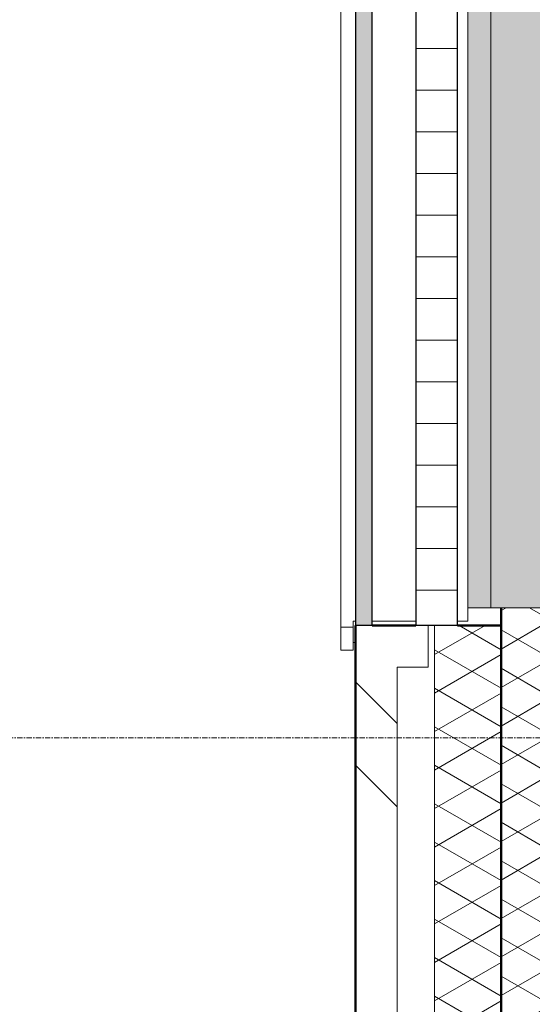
# Model space of a CAD drawing. Header units: millimetres. Extents: x 3625 to 132892, y -52547 to 67182.
# Tile 13 of 256: x 31469 to 32700, y 18688 to 21052. Entities that reach past the tile are written whole.
import ezdxf

# ---------------------------------------------------------------- set-up
doc = ezdxf.new("R2010")
doc.units = ezdxf.units.MM
doc.linetypes.add('stramien', pattern=[22.225, 12.7, -3.175, 3.175, -3.175])
for name, color, linetype, lineweight in [('A-GLAZ', 6, 'Continuous', 18), ('A-WALL', 2, 'Continuous', 25), ('A-WALL-PATT', 2, 'Continuous', 50), ('I-WALL', 2, 'Continuous', 25), ('S-GRID', 1, 'Continuous', 18)]:
    doc.layers.add(name, color=color, linetype=linetype, lineweight=lineweight)

# ---------------------------------------------------------------- blocks, each defined once
blk = doc.blocks.new('31_KA_Houten kozijn metselwerkgevel met draaiend deel verdieping - 31_KA_Houten kozijn metselwerkgevel met draaiend deel verdieping-V225-Plotview plafond begane grond - 1 op 100')
at = {"layer": 'A-GLAZ'}
for p, q in [((-706.5, 210.1), (-706.5, 180.1)), ((-706.5, 210.1), (706.5, 210.1)), ((-706.5, 180.1), (-706.5, 180.1)), ((-651.7, 180.1), (-706.5, 180.1)), ((-688.5, 175), (-688.5, 180.1))]:
    blk.add_line(p, q, dxfattribs=at)
blk = doc.blocks.new('31_KA_Dubbel houten kozijn metselwerkgevel met draaiend deel begane grond - 31_KA_Dubbel houten kozijn metselwerkgevel met draaiend deel begane grond-V247-Plotview plafond begane grond - 1 op 100')
at = {"layer": 'A-GLAZ', "lineweight": 25}
h = blk.add_hatch(color=256, dxfattribs=at)
h.paths.add_polyline_path([(-2428.8, 135), (-866.3, 135), (-866.3, 175), (-2428.8, 175)], flags=0)
h.paths.add_polyline_path([(-863.3, 135), (699.2, 135), (699.2, 175), (-863.3, 175)], flags=0)
at = {"layer": 'A-GLAZ'}
h = blk.add_hatch(dxfattribs=at)
h.set_pattern_fill('FP_347', color=256, style=0, pattern_type=2)
h.set_pattern_definition([(270, (6482.27, 3941.6), (100, 6e-15), [])])
h.paths.add_polyline_path([(-2428.8, 30), (-2428.8, -70), (699.2, -70), (699.2, 30), (-2317.4, 30)], flags=0)
at = {"layer": 'A-GLAZ', "lineweight": 25}
for points in [[(-2386.2, -150.1), (-952.2, -150.1), (-952.2, -95), (-2386.2, -95)], [(-2386.2, -257.2), (-2386.2, -323.6), (-952.2, -323.6), (-952.2, -150.1), (-2386.2, -150.1)]]:
    blk.add_hatch(color=256, dxfattribs=at).paths.add_polyline_path(points, flags=0)
at = {"layer": 'A-GLAZ'}
for p, q in [((-2433.2, 210), (-2433.2, 180)), ((703.5, 210), (-2433.2, 210)), ((-2418.2, 180), (-2433.2, 180)), ((-2418.2, 175), (-2418.2, 180)), ((-2418.2, 30), (-2418.2, 135)), ((-2418.2, -95), (-2418.2, -70)), ((688.5, -95), (-2418.2, -95)), ((-2386.2, -150.1), (-2386.2, -95)), ((-2386.2, -323.6), (-2386.2, -150.1)), ((-952.2, -150.1), (-2386.2, -150.1)), ((-2386.2, -150.1), (-952.2, -150.1))]:
    blk.add_line(p, q, dxfattribs=at)
at = {"layer": 'A-GLAZ', "lineweight": 25}
for p, q in [((-866.3, 175), (-2428.8, 175)), ((-2428.8, 135), (-2428.8, 175)), ((-2428.8, 135), (-866.3, 135)), ((699.2, 30), (-2428.8, 30)), ((-2428.8, -70), (-2428.8, 30)), ((-2428.8, -70), (699.2, -70))]:
    blk.add_line(p, q, dxfattribs=at)

msp = doc.modelspace()

# ---------------------------------------------------------------- hatches: boundary and pattern name
at = {"layer": 'A-WALL-PATT', "lineweight": 18}
h = msp.add_hatch(dxfattribs=at)
h.set_pattern_fill('FP_394', color=256, angle=120, style=0, pattern_type=2)
h.set_pattern_definition([(30, (32665.24, 27508.2), (80.0104, -46.182), []), (330, (32665.24, 27600.6), (0.0104, -92.382), [])])
h.paths.add_polyline_path([(32625.2, 18598.2), (32735.2, 18598.2), (32735.2, 19640.2), (32625.2, 19640.2), (32625.2, 18928.2)], flags=0)
h.paths.add_polyline_path([(32625.2, 22682.9), (32735.2, 22682.9), (32735.2, 23306.9), (32625.2, 23306.9), (32625.2, 23081.6)], flags=0)
h.paths.add_polyline_path([(32625.2, 26349.5), (32735.2, 26349.5), (32735.2, 26978.9), (32625.2, 26978.9), (32625.2, 26454.1)], flags=0)
h.paths.add_polyline_path([(32735.2, 28235), (32735.2, 28774.9), (32625.2, 28774.9), (32625.2, 28235), (32707.4, 28235)], flags=0)
h.paths.add_polyline_path([(32625.2, 31849.5), (32735.2, 31849.5), (32735.2, 32473.9), (32625.2, 32473.9), (32625.2, 31934.5)], flags=0)
h.paths.add_polyline_path([(32625.2, 35516.5), (32735.2, 35516.5), (32735.2, 36118.2), (32625.2, 36118.2), (32625.2, 35728.6)], flags=0)
h = msp.add_hatch(dxfattribs=at)
h.set_pattern_fill('FP_5', color=256, angle=-45, style=0, pattern_type=2)
h.set_pattern_definition([(315, (28908.64, -4e-10), (-565.685, -565.685), []), (315, (29108.64, -4e-10), (-565.685, -565.685), [])])
h.paths.add_polyline_path([(32275.7, 18388.2), (32275.7, 18548.2), (32375.2, 18548.2), (32375.2, 19497.8), (32450.2, 19497.8), (32450.1, 19597.5), (32275.2, 19597.5), (32275.2, 18388.2)], flags=0)
h.paths.add_polyline_path([(32420.2, 22725.3), (32420.2, 22725.5), (32450.2, 22725.5), (32450.2, 22825.3), (32375.2, 22825.3), (32375.2, 23164.5), (32450.2, 23164.5), (32450.1, 23264.2), (32275.2, 23264.2), (32275.5, 22725.5), (32398.2, 22725.3)], flags=0)
h.paths.add_polyline_path([(32398.2, 26392), (32450.2, 26392.2), (32450.2, 26492), (32375.2, 26492), (32375.2, 26831.9), (32450.2, 26831.9), (32450.2, 26931.9), (32275.2, 26931.9), (32275.5, 26392.2), (32315.2, 26392)], flags=0)
h.paths.add_polyline_path([(32315.2, 28225.2), (32450.2, 28225.2), (32450.2, 28325.2), (32375.2, 28325.2), (32375.2, 28664.5), (32450.2, 28664.5), (32450.1, 28764.2), (32275.2, 28764.2), (32275.2, 28225.2)], flags=0)
h.paths.add_polyline_path([(32315.2, 31892), (32450.2, 31892.2), (32450.2, 31992), (32375.2, 31992), (32375.2, 32331.5), (32450.2, 32331.5), (32450.1, 32431.2), (32275.2, 32431.2), (32275.5, 31892.2), (32315.2, 31892.2)], flags=0)
h.paths.add_polyline_path([(32420.2, 35559), (32420.2, 35559.2), (32450.2, 35559.2), (32450.2, 35659), (32375.2, 35659), (32375.2, 35828.2), (32275.2, 35828.2), (32275.5, 35559.2), (32398.2, 35559)], flags=0)
h = msp.add_hatch(dxfattribs=at)
h.set_pattern_fill('FP_7', color=256, angle=120, style=0, pattern_type=2)
h.set_pattern_definition([(30, (32315.24, 27108.2), (80.0104, -46.182), []), (330, (32315.24, 27200.6), (0.0104, -92.382), [])])
h.paths.add_polyline_path([(32625.2, 18388.2), (32625.2, 19597.8), (32465.2, 19597.5), (32465.2, 18388.2)], flags=0)
h.paths.add_polyline_path([(32625.2, 22725.3), (32625.2, 23264.5), (32465.2, 23264.2), (32465.2, 22725.5), (32520.2, 22725.3)], flags=0)
h.paths.add_polyline_path([(32625.2, 26392), (32625.2, 26931.9), (32465.2, 26931.9), (32465.3, 26392.2), (32520.2, 26392)], flags=0)
h.paths.add_polyline_path([(32625.2, 28225.2), (32625.2, 28764.5), (32465.2, 28764.2), (32465.2, 28225.2), (32520.2, 28225.2)], flags=0)
h.paths.add_polyline_path([(32625.2, 31892), (32625.2, 32431.5), (32465.2, 32431.2), (32465.2, 31892.2), (32520.2, 31892)], flags=0)
h.paths.add_polyline_path([(32520.2, 35559), (32625.2, 35559), (32625.2, 35828.2), (32465.2, 35828.2), (32465.2, 35559.2), (32520.2, 35559.2)], flags=0)

# ---------------------------------------------------------------- linework, layer by layer
at = {"layer": 'A-WALL', "lineweight": 50}
for p, q in [((32275.2, 18388.2), (32275.2, 19597.5)), ((32315.2, 19597.8), (32420.2, 19597.8)), ((32520.2, 19597.8), (32625.2, 19597.8)), ((32625.2, 18928.2), (32625.2, 18388.2))]:
    msp.add_line(p, q, dxfattribs=at)
at = {"layer": 'A-WALL', "lineweight": 18}
for p, q in [((32450.2, 19597.5), (32450.2, 19497.8)), ((32465.2, 18388.2), (32465.2, 19597.5)), ((32375.2, 18548.2), (32375.2, 19497.8)), ((32375.2, 19497.8), (32450.2, 19497.8))]:
    msp.add_line(p, q, dxfattribs=at)
at = {"layer": 'I-WALL', "lineweight": 50}
msp.add_line((32625.2, 18928.2), (32625.2, 19640.2), dxfattribs=at)
at = {"layer": 'S-GRID', "linetype": 'stramien'}
msp.add_line((27284.7, 19328.2), (93295.2, 19328.2), dxfattribs=at)

# ---------------------------------------------------------------- block references
at = {"layer": 'A-GLAZ', "lineweight": 25, "rotation": 89.99999999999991}
for name, p in [('31_KA_Dubbel houten kozijn metselwerkgevel met draaiend deel begane grond - 31_KA_Dubbel houten kozijn metselwerkgevel met draaiend deel begane grond-V247-Plotview plafond begane grond - 1 op 100', (32450.2, 22026.4)), ('31_KA_Houten kozijn metselwerkgevel met draaiend deel verdieping - 31_KA_Houten kozijn metselwerkgevel met draaiend deel verdieping-V225-Plotview plafond begane grond - 1 op 100', (32450.2, 20244.9))]:
    msp.add_blockref(name, p, dxfattribs=at)

doc.saveas('drawing.dxf')
